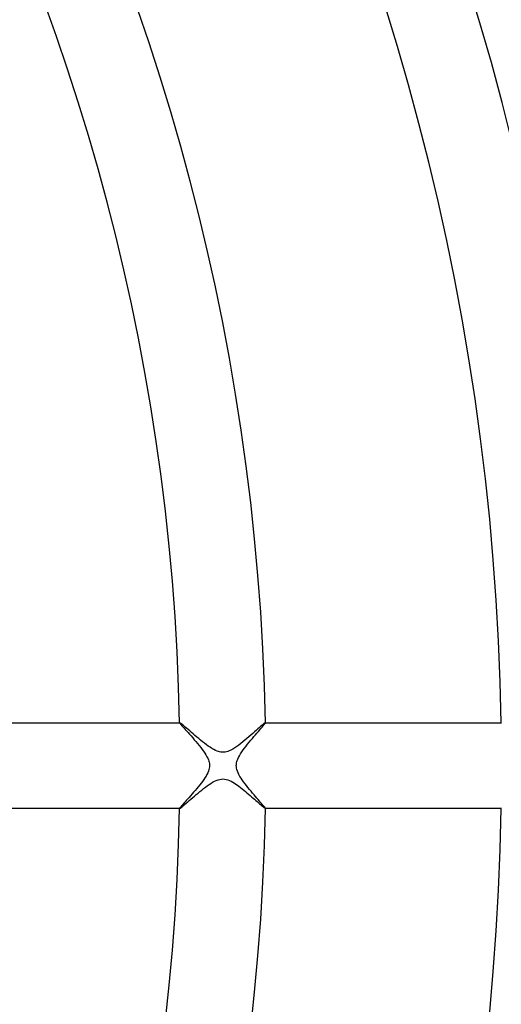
# Model space of a CAD drawing. Header units: millimetres. Extents: x -280 to 280, y -247 to 247.
# Tile 57 of 85: x 96 to 118, y -11 to 35. Entities that reach past the tile are written whole.
import ezdxf

# ---------------------------------------------------------------- set-up
doc = ezdxf.new("R2010")
doc.units = ezdxf.units.MM
doc.layers.add('HIDDEN', color=7, linetype='Continuous')
doc.layers.add('THICK', color=7, linetype='Continuous')

msp = doc.modelspace()

# ---------------------------------------------------------------- linework, layer by layer
at = {"layer": 'HIDDEN'}
for p, q in [((102.982, 2), (102.981, 1.999)), ((102.981, 1.999), (102.981, 1.999)), ((102.981, 1.999), (102.981, 1.998)), ((102.981, 1.998), (102.981, 1.997)), ((102.981, 1.997), (102.985, 1.986)), ((102.983, 2), (102.982, 2)), ((102.982, 2), (102.982, 2)), ((102.985, 1.986), (102.999, 1.966)), ((102.999, 1.966), (103.022, 1.937)), ((103.022, 1.937), (103.052, 1.9)), ((103.052, 1.9), (103.091, 1.855)), ((103.091, 1.855), (103.136, 1.804)), ((106.826, 1.795), (106.871, 1.849)), ((106.871, 1.849), (106.91, 1.896)), ((106.91, 1.896), (106.941, 1.935)), ((106.941, 1.935), (106.963, 1.965)), ((106.963, 1.965), (106.977, 1.986)), ((106.977, 1.986), (106.981, 1.997)), ((106.98, 2), (106.979, 2)), ((106.981, 1.999), (106.98, 2)), ((106.98, 2), (106.98, 2)), ((106.981, 1.998), (106.981, 1.999)), ((106.981, 1.999), (106.981, 1.999)), ((106.981, 1.997), (106.981, 1.998)), ((103.136, 1.804), (103.187, 1.746)), ((103.187, 1.746), (103.244, 1.682)), ((103.244, 1.682), (103.306, 1.613)), ((103.306, 1.613), (103.372, 1.539)), ((103.372, 1.539), (103.441, 1.461)), ((103.441, 1.461), (103.514, 1.379)), ((103.514, 1.379), (103.589, 1.293)), ((106.446, 1.354), (106.518, 1.437)), ((106.518, 1.437), (106.588, 1.518)), ((106.588, 1.518), (106.654, 1.595)), ((106.654, 1.595), (106.716, 1.667)), ((106.716, 1.667), (106.774, 1.734)), ((106.774, 1.734), (106.826, 1.795)), ((103.589, 1.293), (103.666, 1.205)), ((103.666, 1.205), (103.743, 1.115)), ((103.743, 1.115), (103.819, 1.025)), ((103.819, 1.025), (103.893, 0.934)), ((103.893, 0.934), (103.965, 0.844)), ((106.078, 0.908), (106.15, 0.999)), ((106.15, 0.999), (106.224, 1.09)), ((106.224, 1.09), (106.298, 1.179)), ((106.298, 1.179), (106.373, 1.268)), ((106.373, 1.268), (106.446, 1.354)), ((103.965, 0.844), (104.034, 0.754)), ((104.034, 0.754), (104.098, 0.666)), ((104.098, 0.666), (104.157, 0.58)), ((104.157, 0.58), (104.21, 0.495)), ((104.21, 0.495), (104.256, 0.414)), ((105.725, 0.379), (105.769, 0.462)), ((105.769, 0.462), (105.821, 0.549)), ((105.821, 0.549), (105.878, 0.637)), ((105.878, 0.637), (105.941, 0.727)), ((105.941, 0.727), (106.008, 0.817)), ((106.008, 0.817), (106.078, 0.908)), ((104.256, 0.414), (104.293, 0.339)), ((104.293, 0.339), (104.321, 0.271)), ((104.321, 0.271), (104.343, 0.21)), ((104.343, 0.21), (104.358, 0.154)), ((104.358, 0.154), (104.368, 0.102)), ((104.368, 0.102), (104.373, 0.051)), ((104.373, 0.051), (104.375, 0)), ((105.625, 0), (105.626, 0.044)), ((105.626, 0.044), (105.63, 0.089)), ((105.63, 0.089), (105.638, 0.133)), ((105.638, 0.133), (105.649, 0.183)), ((105.649, 0.183), (105.667, 0.24)), ((105.667, 0.24), (105.691, 0.305)), ((105.691, 0.305), (105.725, 0.379)), ((104.257, -0.412), (104.211, -0.492)), ((104.296, -0.332), (104.257, -0.412)), ((104.327, -0.257), (104.296, -0.332)), ((104.349, -0.187), (104.327, -0.257)), ((104.364, -0.122), (104.349, -0.187)), ((104.373, -0.06), (104.364, -0.122)), ((104.375, 0), (104.373, -0.06)), ((105.627, -0.061), (105.625, 0)), ((105.636, -0.124), (105.627, -0.061)), ((105.651, -0.19), (105.636, -0.124)), ((105.674, -0.261), (105.651, -0.19)), ((105.705, -0.338), (105.674, -0.261)), ((105.745, -0.418), (105.705, -0.338)), ((105.791, -0.501), (105.745, -0.418)), ((103.918, -0.903), (103.85, -0.987)), ((103.984, -0.819), (103.918, -0.903)), ((104.047, -0.736), (103.984, -0.819)), ((104.106, -0.654), (104.047, -0.736)), ((104.161, -0.573), (104.106, -0.654)), ((104.211, -0.492), (104.161, -0.573)), ((105.844, -0.585), (105.791, -0.501)), ((105.902, -0.671), (105.844, -0.585)), ((105.964, -0.758), (105.902, -0.671)), ((106.03, -0.846), (105.964, -0.758)), ((106.098, -0.934), (106.03, -0.846)), ((103.563, -1.324), (103.491, -1.405)), ((103.635, -1.241), (103.563, -1.324)), ((103.707, -1.157), (103.635, -1.241)), ((103.779, -1.072), (103.707, -1.157)), ((103.85, -0.987), (103.779, -1.072)), ((106.169, -1.022), (106.098, -0.934)), ((106.242, -1.11), (106.169, -1.022)), ((106.314, -1.197), (106.242, -1.11)), ((106.384, -1.281), (106.314, -1.197)), ((106.453, -1.362), (106.384, -1.281)), ((106.52, -1.44), (106.453, -1.362)), ((103.129, -1.812), (103.085, -1.862)), ((103.178, -1.756), (103.129, -1.812)), ((103.232, -1.695), (103.178, -1.756)), ((103.291, -1.629), (103.232, -1.695)), ((103.354, -1.558), (103.291, -1.629)), ((103.421, -1.484), (103.354, -1.558)), ((103.491, -1.405), (103.421, -1.484)), ((106.585, -1.515), (106.52, -1.44)), ((106.646, -1.586), (106.585, -1.515)), ((106.704, -1.653), (106.646, -1.586)), ((106.757, -1.715), (106.704, -1.653)), ((106.806, -1.772), (106.757, -1.715)), ((106.85, -1.824), (106.806, -1.772)), ((106.889, -1.871), (106.85, -1.824)), ((102.985, -1.987), (102.981, -1.997)), ((102.981, -1.997), (102.981, -1.998)), ((102.981, -1.998), (102.981, -1.999)), ((102.981, -1.999), (102.981, -1.999)), ((102.981, -1.999), (102.982, -2)), ((102.982, -2), (102.982, -2)), ((102.982, -2), (102.983, -2)), ((102.998, -1.967), (102.985, -1.987)), ((103.02, -1.939), (102.998, -1.967)), ((103.049, -1.904), (103.02, -1.939)), ((103.085, -1.862), (103.049, -1.904)), ((106.922, -1.91), (106.889, -1.871)), ((106.947, -1.943), (106.922, -1.91)), ((106.966, -1.969), (106.947, -1.943)), ((106.978, -1.987), (106.966, -1.969)), ((106.981, -1.997), (106.978, -1.987)), ((106.979, -2), (106.98, -2)), ((106.98, -2), (106.981, -1.999)), ((106.98, -2), (106.98, -2)), ((106.981, -1.998), (106.981, -1.997)), ((106.981, -1.999), (106.981, -1.998)), ((106.981, -1.999), (106.981, -1.999))]:
    msp.add_line(p, q, dxfattribs=at)
for start, end in [(0, 180.00002), (180.00002, 0)]:
    msp.add_arc((0, 0), 150, start, end, dxfattribs=at)
at = {"layer": 'THICK'}
for p, q in [((91.976, 2), (102.983, 2)), ((102.995, 1.995), (102.983, 2)), ((103.015, 1.982), (102.995, 1.995)), ((103.045, 1.96), (103.015, 1.982)), ((103.082, 1.93), (103.045, 1.96)), ((103.128, 1.892), (103.082, 1.93)), ((103.181, 1.847), (103.128, 1.892)), ((103.24, 1.797), (103.181, 1.847)), ((106.824, 1.88), (106.768, 1.831)), ((106.873, 1.922), (106.824, 1.88)), ((106.913, 1.955), (106.873, 1.922)), ((106.945, 1.98), (106.913, 1.955)), ((106.967, 1.995), (106.945, 1.98)), ((106.979, 2), (106.967, 1.995)), ((106.979, 2), (117.986, 2)), ((103.305, 1.741), (103.24, 1.797)), ((103.375, 1.68), (103.305, 1.741)), ((103.45, 1.615), (103.375, 1.68)), ((103.529, 1.547), (103.45, 1.615)), ((103.61, 1.477), (103.529, 1.547)), ((103.694, 1.405), (103.61, 1.477)), ((103.781, 1.332), (103.694, 1.405)), ((106.306, 1.422), (106.213, 1.341)), ((106.395, 1.5), (106.306, 1.422)), ((106.48, 1.575), (106.395, 1.5)), ((106.56, 1.646), (106.48, 1.575)), ((106.635, 1.713), (106.56, 1.646)), ((106.705, 1.775), (106.635, 1.713)), ((106.768, 1.831), (106.705, 1.775)), ((103.869, 1.258), (103.781, 1.332)), ((103.958, 1.185), (103.869, 1.258)), ((104.047, 1.113), (103.958, 1.185)), ((104.137, 1.042), (104.047, 1.113)), ((104.227, 0.975), (104.137, 1.042)), ((104.316, 0.91), (104.227, 0.975)), ((105.735, 0.952), (105.641, 0.885)), ((105.83, 1.024), (105.735, 0.952)), ((105.926, 1.1), (105.83, 1.024)), ((106.022, 1.179), (105.926, 1.1)), ((106.118, 1.26), (106.022, 1.179)), ((106.213, 1.341), (106.118, 1.26)), ((104.403, 0.851), (104.316, 0.91)), ((104.49, 0.796), (104.403, 0.851)), ((104.574, 0.748), (104.49, 0.796)), ((104.653, 0.709), (104.574, 0.748)), ((104.724, 0.679), (104.653, 0.709)), ((104.787, 0.657), (104.724, 0.679)), ((104.843, 0.643), (104.787, 0.657)), ((104.895, 0.632), (104.843, 0.643)), ((104.947, 0.626), (104.895, 0.632)), ((105, 0.625), (104.947, 0.626)), ((105.052, 0.627), (105, 0.625)), ((105.105, 0.633), (105.052, 0.627)), ((105.162, 0.645), (105.105, 0.633)), ((105.226, 0.663), (105.162, 0.645)), ((105.296, 0.689), (105.226, 0.663)), ((105.374, 0.724), (105.296, 0.689)), ((105.459, 0.77), (105.374, 0.724)), ((105.549, 0.824), (105.459, 0.77)), ((105.641, 0.885), (105.549, 0.824)), ((104.269, -0.944), (104.352, -0.885)), ((104.352, -0.885), (104.436, -0.829)), ((104.436, -0.829), (104.521, -0.778)), ((104.521, -0.778), (104.605, -0.732)), ((104.605, -0.732), (104.689, -0.693)), ((104.689, -0.693), (104.772, -0.662)), ((104.772, -0.662), (104.852, -0.641)), ((104.852, -0.641), (104.928, -0.628)), ((104.928, -0.628), (105.002, -0.625)), ((105.002, -0.625), (105.076, -0.629)), ((105.076, -0.629), (105.152, -0.642)), ((105.152, -0.642), (105.23, -0.664)), ((105.23, -0.664), (105.309, -0.694)), ((105.309, -0.694), (105.387, -0.731)), ((105.387, -0.731), (105.462, -0.771)), ((105.462, -0.771), (105.534, -0.815)), ((105.534, -0.815), (105.604, -0.861)), ((105.604, -0.861), (105.676, -0.91)), ((105.676, -0.91), (105.748, -0.963)), ((103.673, -1.424), (103.757, -1.352)), ((103.757, -1.352), (103.842, -1.28)), ((103.842, -1.28), (103.928, -1.209)), ((103.928, -1.209), (104.015, -1.139)), ((104.015, -1.139), (104.1, -1.071)), ((104.1, -1.071), (104.185, -1.006)), ((104.185, -1.006), (104.269, -0.944)), ((105.748, -0.963), (105.822, -1.019)), ((105.822, -1.019), (105.896, -1.077)), ((105.896, -1.077), (105.971, -1.138)), ((105.971, -1.138), (106.046, -1.2)), ((106.046, -1.2), (106.121, -1.263)), ((106.121, -1.263), (106.196, -1.326)), ((106.196, -1.326), (106.268, -1.389)), ((103.173, -1.854), (103.23, -1.805)), ((103.23, -1.805), (103.293, -1.751)), ((103.293, -1.751), (103.36, -1.693)), ((103.36, -1.693), (103.433, -1.63)), ((103.433, -1.63), (103.51, -1.564)), ((103.51, -1.564), (103.59, -1.495)), ((103.59, -1.495), (103.673, -1.424)), ((106.268, -1.389), (106.339, -1.451)), ((106.339, -1.451), (106.407, -1.511)), ((106.407, -1.511), (106.473, -1.569)), ((106.473, -1.569), (106.536, -1.625)), ((106.536, -1.625), (106.596, -1.678)), ((106.596, -1.678), (106.653, -1.729)), ((106.653, -1.729), (106.706, -1.776)), ((106.706, -1.776), (106.755, -1.82)), ((106.755, -1.82), (106.801, -1.86)), ((102.983, -2), (91.976, -2)), ((102.983, -2), (102.994, -1.996)), ((102.994, -1.996), (103.014, -1.983)), ((103.014, -1.983), (103.042, -1.962)), ((103.042, -1.962), (103.079, -1.933)), ((103.079, -1.933), (103.122, -1.897)), ((103.122, -1.897), (103.173, -1.854)), ((106.801, -1.86), (106.842, -1.895)), ((106.842, -1.895), (106.878, -1.926)), ((106.878, -1.926), (106.91, -1.952)), ((106.91, -1.952), (106.936, -1.973)), ((106.936, -1.973), (106.956, -1.988)), ((106.956, -1.988), (106.97, -1.997)), ((106.97, -1.997), (106.979, -2)), ((117.986, -2), (106.979, -2))]:
    msp.add_line(p, q, dxfattribs=at)
for radius, start, end in [(230.5, 0.2729, 59.72713), (230, 0.49824, 59.50178), (226, 0.31043, 59.68954), (225.5, 0.50816, 59.49181), (221.5, 0.34486, 59.65516), (221, 0.51853, 59.4815), (217, 0.37701, 59.62296), (216.5, 0.5293, 59.47073), (212.5, 0.40749, 59.59248), (212, 0.54053, 59.45944), (208, 0.43665, 59.56332), (207.5, 0.55227, 59.44775), (203.5, 0.46478, 59.53519), (203, 0.56448, 59.43549), (199, 0.49211, 59.50785), (198.5, 0.57731, 59.42271), (194.5, 0.51876, 59.48121), (194, 0.59066, 59.40931), (190, 0.54488, 59.45514), (189.5, 0.6047, 59.39527), (185.5, 0.57049, 59.42947), (185, 0.61942, 59.3806), (181, 0.59582, 59.40421), (180.5, 0.63489, 59.36513), (176.5, 0.62074, 59.37923), (176, 0.65111, 59.34892), (172, 0.64549, 59.35453), (171.5, 0.66818, 59.33179), (167.5, 0.66996, 59.33001), (167, 0.68617, 59.31379), (163, 0.69431, 59.30572), (162.5, 0.7052, 59.29483), (158.5, 0.71849, 59.28154), (158, 0.72531, 59.27472), (154, 0.7425, 59.25753), (153.5, 0.74656, 59.25346), (149.5, 0.76633, 59.23364), (146, 0.78489, 59.21507), (137, 0.83646, 59.16351), (133, 0.86161, 59.13835), (122, 0.93931, 59.06066), (118, 0.97116, 59.02886), (107, 1.07103, 58.929), (103, 1.11263, 58.8874), (221.5, 300.34484, 359.65514), (226, 300.31046, 359.68957), (230.5, 300.27287, 359.7271), (190, 300.54486, 359.45512), (194.5, 300.51879, 359.48124), (199, 300.49215, 359.50789), (203.5, 300.46481, 359.53522), (208, 300.43668, 359.56335), (212.5, 300.40752, 359.59251), (217, 300.37704, 359.62299), (103, 301.1126, 358.88737), (107, 301.071, 358.92897), (118, 300.97114, 359.02884), (122, 300.93934, 359.06069), (133, 300.86165, 359.13839), (137, 300.83649, 359.16354), (146, 300.78493, 359.21511), (149.5, 300.76636, 359.23367), (153.5, 300.74654, 359.25344), (154, 300.74247, 359.2575), (158, 300.72528, 359.27469), (158.5, 300.71846, 359.28151), (162.5, 300.70517, 359.2948), (163, 300.69428, 359.30569), (167, 300.68621, 359.31383), (167.5, 300.66999, 359.33004), (171.5, 300.66821, 359.33182), (172, 300.64547, 359.35451), (176, 300.65108, 359.34889), (176.5, 300.62077, 359.37926), (180.5, 300.63487, 359.36511), (181, 300.59579, 359.40418), (185, 300.6194, 359.38058), (185.5, 300.57053, 359.42951), (189.5, 300.60473, 359.3953), (194, 300.59069, 359.40934), (198.5, 300.57729, 359.42269), (203, 300.56451, 359.43552), (207.5, 300.55225, 359.44773), (212, 300.54056, 359.45947), (216.5, 300.52927, 359.4707), (221, 300.5185, 359.48147), (225.5, 300.50819, 359.49184), (230, 300.49822, 359.50176)]:
    msp.add_arc((0, 0), radius, start, end, dxfattribs=at)

doc.saveas('drawing.dxf')
